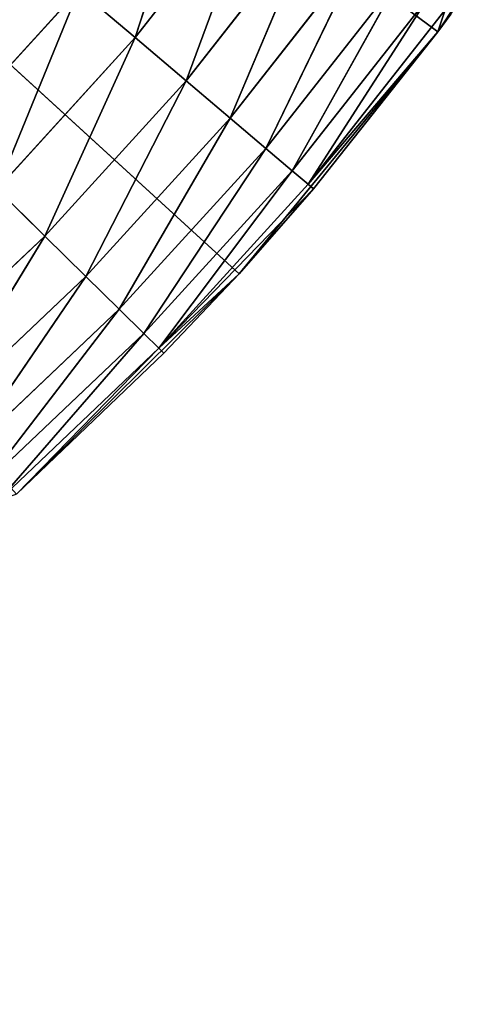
# Model space of a CAD drawing. Extents: x 0.4 to 80.4, y 0.1 to 20.1.
# Tile 104 of 256: x 2.8281 to 2.9249, y 1.9729 to 2.1831. Entities that reach past the tile are written whole.
import ezdxf

# ---------------------------------------------------------------- set-up
doc = ezdxf.new("R2010")
doc.units = 0
doc.header["$LTSCALE"] = 2.54
doc.layers.get('0').update_dxf_attribs({"color": 13, "linetype": 'CONTINUOUS'})

# ---------------------------------------------------------------- blocks, each defined once
blk = doc.blocks.new('P__KA_KUCHENNA_MOLISA_STL')
at = {"color": 0}
for p, q in [((2.87503, 2.12885, 89.4), (2.395, 2.56711, 89.4)), ((2.87503, 2.12885, 89.4), (2.395, 2.56711, 89.4)), ((2.91755, 2.18053, 89.4), (2.395, 2.56711, 89.4)), ((2.91755, 2.18053, 89.4), (2.395, 2.56711, 89.4)), ((2.95453, 2.23631, 89.4), (2.91755, 2.18053, 89.4)), ((2.95453, 2.23631, 89.4), (2.91755, 2.18053, 89.4)), ((2.85282, 2.17929, 88.9134), (2.86714, 2.22305, 88.90603)), ((2.85282, 2.17929, 88.9134), (2.86714, 2.22305, 88.90603)), ((2.91755, 2.18053, 89.4), (2.94686, 2.22366, 89)), ((2.91755, 2.18053, 89.4), (2.94686, 2.22366, 89)), ((2.85282, 2.17929, 88.9134), (2.87991, 2.21375, 88.9134)), ((2.85282, 2.17929, 88.9134), (2.87991, 2.21375, 88.9134)), ((2.86372, 2.17006, 88.92339), (2.87991, 2.21375, 88.9134)), ((2.86372, 2.17006, 88.92339), (2.87991, 2.21375, 88.9134)), ((2.86372, 2.17006, 88.92339), (2.89145, 2.20534, 88.92339)), ((2.86372, 2.17006, 88.92339), (2.89145, 2.20534, 88.92339)), ((2.87312, 2.1621, 88.93572), (2.89145, 2.20534, 88.92339)), ((2.87312, 2.1621, 88.93572), (2.89145, 2.20534, 88.92339)), ((2.87312, 2.1621, 88.93572), (2.90141, 2.19808, 88.93572)), ((2.87312, 2.1621, 88.93572), (2.90141, 2.19808, 88.93572)), ((2.88075, 2.15563, 88.95), (2.90141, 2.19808, 88.93572)), ((2.88075, 2.15563, 88.95), (2.90141, 2.19808, 88.93572)), ((2.88075, 2.15563, 88.95), (2.90949, 2.19219, 88.95)), ((2.88075, 2.15563, 88.95), (2.90949, 2.19219, 88.95)), ((2.88637, 2.15087, 88.9658), (2.90949, 2.19219, 88.95)), ((2.88637, 2.15087, 88.9658), (2.90949, 2.19219, 88.95)), ((2.84077, 2.1895, 88.90603), (2.81201, 2.15797, 88.90603)), ((2.84077, 2.1895, 88.90603), (2.81201, 2.15797, 88.90603)), ((2.84077, 2.1895, 88.90603), (2.82329, 2.14691, 88.9134)), ((2.84077, 2.1895, 88.90603), (2.82329, 2.14691, 88.9134)), ((2.84077, 2.1895, 88.90603), (2.85282, 2.17929, 88.9134)), ((2.84077, 2.1895, 88.90603), (2.85282, 2.17929, 88.9134)), ((2.88637, 2.15087, 88.9658), (2.91544, 2.18785, 88.9658)), ((2.88637, 2.15087, 88.9658), (2.91544, 2.18785, 88.9658)), ((2.88981, 2.14796, 88.98264), (2.91544, 2.18785, 88.9658)), ((2.88981, 2.14796, 88.98264), (2.91544, 2.18785, 88.9658)), ((2.88981, 2.14796, 88.98264), (2.91909, 2.18519, 88.98264)), ((2.88981, 2.14796, 88.98264), (2.91909, 2.18519, 88.98264)), ((2.91755, 2.18053, 89), (2.91909, 2.18519, 88.98264)), ((2.91755, 2.18053, 89.4), (2.92032, 2.1843, 89)), ((2.91755, 2.18053, 89), (2.92032, 2.1843, 89)), ((2.91755, 2.18053, 89.4), (2.92032, 2.1843, 89)), ((2.91755, 2.18053, 89.4), (2.87503, 2.12885, 89.4)), ((2.91755, 2.18053, 89.4), (2.87503, 2.12885, 89.4)), ((2.88981, 2.14796, 88.98264), (2.91755, 2.18053, 89)), ((2.88981, 2.14796, 88.98264), (2.91755, 2.18053, 89)), ((2.89097, 2.14697, 89), (2.91755, 2.18053, 89.4)), ((2.89097, 2.14697, 89), (2.91755, 2.18053, 89.4)), ((2.89097, 2.14697, 89), (2.91755, 2.18053, 89)), ((2.89097, 2.14697, 89), (2.91755, 2.18053, 89)), ((2.91755, 2.18053, 89), (2.91755, 2.18053, 89.4)), ((2.91755, 2.18053, 89), (2.91755, 2.18053, 89.4)), ((2.85282, 2.17929, 88.9134), (2.82329, 2.14691, 88.9134)), ((2.85282, 2.17929, 88.9134), (2.82329, 2.14691, 88.9134)), ((2.85282, 2.17929, 88.9134), (2.83348, 2.13691, 88.92339)), ((2.85282, 2.17929, 88.9134), (2.83348, 2.13691, 88.92339)), ((2.85282, 2.17929, 88.9134), (2.86372, 2.17006, 88.92339)), ((2.85282, 2.17929, 88.9134), (2.86372, 2.17006, 88.92339)), ((2.86372, 2.17006, 88.92339), (2.83348, 2.13691, 88.92339)), ((2.86372, 2.17006, 88.92339), (2.83348, 2.13691, 88.92339)), ((2.86372, 2.17006, 88.92339), (2.84228, 2.12828, 88.93572)), ((2.86372, 2.17006, 88.92339), (2.84228, 2.12828, 88.93572)), ((2.86372, 2.17006, 88.92339), (2.87312, 2.1621, 88.93572)), ((2.86372, 2.17006, 88.92339), (2.87312, 2.1621, 88.93572)), ((2.87312, 2.1621, 88.93572), (2.84228, 2.12828, 88.93572)), ((2.87312, 2.1621, 88.93572), (2.84228, 2.12828, 88.93572)), ((2.87312, 2.1621, 88.93572), (2.84942, 2.12127, 88.95)), ((2.87312, 2.1621, 88.93572), (2.84942, 2.12127, 88.95)), ((2.87312, 2.1621, 88.93572), (2.88075, 2.15563, 88.95)), ((2.87312, 2.1621, 88.93572), (2.88075, 2.15563, 88.95)), ((2.88075, 2.15563, 88.95), (2.84942, 2.12127, 88.95)), ((2.88075, 2.15563, 88.95), (2.84942, 2.12127, 88.95)), ((2.88075, 2.15563, 88.95), (2.85468, 2.11611, 88.9658)), ((2.88075, 2.15563, 88.95), (2.85468, 2.11611, 88.9658)), ((2.88075, 2.15563, 88.95), (2.88637, 2.15087, 88.9658)), ((2.88075, 2.15563, 88.95), (2.88637, 2.15087, 88.9658)), ((2.88637, 2.15087, 88.9658), (2.85468, 2.11611, 88.9658)), ((2.88637, 2.15087, 88.9658), (2.85468, 2.11611, 88.9658)), ((2.88637, 2.15087, 88.9658), (2.8579, 2.11296, 88.98264)), ((2.88637, 2.15087, 88.9658), (2.8579, 2.11296, 88.98264)), ((2.88637, 2.15087, 88.9658), (2.88981, 2.14796, 88.98264)), ((2.88637, 2.15087, 88.9658), (2.88981, 2.14796, 88.98264)), ((2.83348, 2.13691, 88.92339), (2.82329, 2.14691, 88.9134)), ((2.83348, 2.13691, 88.92339), (2.82329, 2.14691, 88.9134)), ((2.88981, 2.14796, 88.98264), (2.8579, 2.11296, 88.98264)), ((2.88981, 2.14796, 88.98264), (2.8579, 2.11296, 88.98264)), ((2.89097, 2.14697, 89), (2.8579, 2.11296, 88.98264)), ((2.89097, 2.14697, 89), (2.8579, 2.11296, 88.98264)), ((2.87503, 2.12885, 89.4), (2.89097, 2.14697, 89)), ((2.87503, 2.12885, 89), (2.89097, 2.14697, 89)), ((2.87503, 2.12885, 89.4), (2.89097, 2.14697, 89)), ((2.87503, 2.12885, 89), (2.89097, 2.14697, 89)), ((2.89097, 2.14697, 89), (2.88981, 2.14796, 88.98264)), ((2.89097, 2.14697, 89), (2.88981, 2.14796, 88.98264)), ((2.80091, 2.10605, 88.92339), (2.83348, 2.13691, 88.92339)), ((2.80091, 2.10605, 88.92339), (2.83348, 2.13691, 88.92339)), ((2.80905, 2.0968, 88.93572), (2.83348, 2.13691, 88.92339)), ((2.80905, 2.0968, 88.93572), (2.83348, 2.13691, 88.92339)), ((2.84228, 2.12828, 88.93572), (2.83348, 2.13691, 88.92339)), ((2.84228, 2.12828, 88.93572), (2.83348, 2.13691, 88.92339)), ((2.80905, 2.0968, 88.93572), (2.84228, 2.12828, 88.93572)), ((2.80905, 2.0968, 88.93572), (2.84228, 2.12828, 88.93572)), ((2.81566, 2.08929, 88.95), (2.84228, 2.12828, 88.93572)), ((2.81566, 2.08929, 88.95), (2.84228, 2.12828, 88.93572)), ((2.87503, 2.12885, 89.4), (2.82743, 2.08182, 89.4)), ((2.87503, 2.12885, 89.4), (2.82743, 2.08182, 89.4)), ((2.84942, 2.12127, 88.95), (2.84228, 2.12828, 88.93572)), ((2.84942, 2.12127, 88.95), (2.84228, 2.12828, 88.93572)), ((2.87503, 2.12885, 89), (2.8579, 2.11296, 88.98264)), ((2.87503, 2.12885, 89), (2.8579, 2.11296, 88.98264)), ((2.85898, 2.11189, 89), (2.87503, 2.12885, 89.4)), ((2.85898, 2.11189, 89), (2.87503, 2.12885, 89.4)), ((2.85898, 2.11189, 89), (2.87503, 2.12885, 89)), ((2.85898, 2.11189, 89), (2.87503, 2.12885, 89)), ((2.87503, 2.12885, 89), (2.87503, 2.12885, 89.4)), ((2.87503, 2.12885, 89), (2.87503, 2.12885, 89.4)), ((2.81566, 2.08929, 88.95), (2.84942, 2.12127, 88.95)), ((2.81566, 2.08929, 88.95), (2.84942, 2.12127, 88.95)), ((2.82053, 2.08376, 88.9658), (2.84942, 2.12127, 88.95)), ((2.82053, 2.08376, 88.9658), (2.84942, 2.12127, 88.95)), ((2.85468, 2.11611, 88.9658), (2.84942, 2.12127, 88.95)), ((2.85468, 2.11611, 88.9658), (2.84942, 2.12127, 88.95)), ((2.82053, 2.08376, 88.9658), (2.85468, 2.11611, 88.9658)), ((2.82053, 2.08376, 88.9658), (2.85468, 2.11611, 88.9658)), ((2.82351, 2.08038, 88.98264), (2.85468, 2.11611, 88.9658)), ((2.82351, 2.08038, 88.98264), (2.85468, 2.11611, 88.9658)), ((2.8579, 2.11296, 88.98264), (2.85468, 2.11611, 88.9658)), ((2.8579, 2.11296, 88.98264), (2.85468, 2.11611, 88.9658)), ((2.82351, 2.08038, 88.98264), (2.8579, 2.11296, 88.98264)), ((2.82351, 2.08038, 88.98264), (2.8579, 2.11296, 88.98264)), ((2.82743, 2.08182, 89), (2.8579, 2.11296, 88.98264)), ((2.82743, 2.08182, 89), (2.8579, 2.11296, 88.98264)), ((2.8579, 2.11296, 88.98264), (2.85898, 2.11189, 89)), ((2.8579, 2.11296, 88.98264), (2.85898, 2.11189, 89)), ((2.82743, 2.08182, 89.4), (2.85898, 2.11189, 89)), ((2.82743, 2.08182, 89), (2.85898, 2.11189, 89)), ((2.82743, 2.08182, 89.4), (2.85898, 2.11189, 89)), ((2.82743, 2.08182, 89), (2.85898, 2.11189, 89))]:
    blk.add_line(p, q, dxfattribs=at)
mesh = blk.add_polyface(dxfattribs=at)
corners = [(2.87503, 2.12885, 89.4), (2.395, 2.56711, 89.4), (2.82743, 2.08182, 89.4)]
mesh.append_faces([[corners[k] for k in face] for face in [(0, 1, 2)]], dxfattribs={"color": 0})
mesh = blk.add_polyface(dxfattribs=at)
corners = [(2.91755, 2.18053, 89.4), (2.395, 2.56711, 89.4), (2.87503, 2.12885, 89.4)]
mesh.append_faces([[corners[k] for k in face] for face in [(0, 1, 2)]], dxfattribs={"color": 0})
mesh = blk.add_polyface(dxfattribs=at)
corners = [(2.95453, 2.23631, 89.4), (2.395, 2.56711, 89.4), (2.91755, 2.18053, 89.4)]
mesh.append_faces([[corners[k] for k in face] for face in [(0, 1, 2)]], dxfattribs={"color": 0})
mesh = blk.add_polyface(dxfattribs=at)
corners = [(78.05032, 2.50633, 89.4), (0.395, 0.26711, 89.4), (2.395, 2.21711, 89.4)]
mesh.append_faces([[corners[k] for k in face] for face in [(0, 1, 2)]], dxfattribs={"color": 0})
mesh = blk.add_polyface(dxfattribs=at)
corners = [(78.06611, 2.4474, 89.4), (0.395, 0.26711, 89.4), (78.05032, 2.50633, 89.4)]
mesh.append_faces([[corners[k] for k in face] for face in [(0, 1, 2)]], dxfattribs={"color": 0})
mesh = blk.add_polyface(dxfattribs=at)
corners = [(78.09189, 2.39211, 89.4), (0.395, 0.26711, 89.4), (78.06611, 2.4474, 89.4)]
mesh.append_faces([[corners[k] for k in face] for face in [(0, 1, 2)]], dxfattribs={"color": 0})
mesh = blk.add_polyface(dxfattribs=at)
corners = [(78.12689, 2.34213, 89.4), (0.395, 0.26711, 89.4), (78.09189, 2.39211, 89.4)]
mesh.append_faces([[corners[k] for k in face] for face in [(0, 1, 2)]], dxfattribs={"color": 0})
mesh = blk.add_polyface(dxfattribs=at)
corners = [(78.12689, 2.34213, 89.5), (78.09189, 2.39211, 89.5), (0.395, 0.26711, 89.5)]
mesh.append_faces([[corners[k] for k in face] for face in [(0, 1, 2)]], dxfattribs={"color": 0})
mesh = blk.add_polyface(dxfattribs=at)
corners = [(78.09189, 2.39211, 89.5), (2.61998, 2.299, 89.5), (0.395, 0.26711, 89.5)]
mesh.append_faces([[corners[k] for k in face] for face in [(0, 1, 2)]], dxfattribs={"color": 0})
mesh = blk.add_polyface(dxfattribs=at)
corners = [(78.17003, 2.299, 89.4), (0.395, 0.26711, 89.4), (78.12689, 2.34213, 89.4)]
mesh.append_faces([[corners[k] for k in face] for face in [(0, 1, 2)]], dxfattribs={"color": 0})
mesh = blk.add_polyface(dxfattribs=at)
corners = [(78.17003, 2.299, 89.5), (78.12689, 2.34213, 89.5), (0.395, 0.26711, 89.5)]
mesh.append_faces([[corners[k] for k in face] for face in [(0, 1, 2)]], dxfattribs={"color": 0})
mesh = blk.add_polyface(dxfattribs=at)
corners = [(80.395, 0.26711, 89.4), (0.395, 0.26711, 89.4), (78.17003, 2.299, 89.4)]
mesh.append_faces([[corners[k] for k in face] for face in [(0, 1, 2)]], dxfattribs={"color": 0})
mesh = blk.add_polyface(dxfattribs=at)
corners = [(78.22, 2.264, 89.5), (78.17003, 2.299, 89.5), (0.395, 0.26711, 89.5)]
mesh.append_faces([[corners[k] for k in face] for face in [(0, 1, 2)]], dxfattribs={"color": 0})
mesh = blk.add_polyface(dxfattribs=at)
corners = [(78.27529, 2.23822, 89.5), (78.22, 2.264, 89.5), (0.395, 0.26711, 89.5)]
mesh.append_faces([[corners[k] for k in face] for face in [(0, 1, 2)]], dxfattribs={"color": 0})
mesh = blk.add_polyface(dxfattribs=at)
corners = [(80.395, 0.26711, 89.5), (78.27529, 2.23822, 89.5), (0.395, 0.26711, 89.5)]
mesh.append_faces([[corners[k] for k in face] for face in [(0, 1, 2)]], dxfattribs={"color": 0})
mesh = blk.add_polyface(dxfattribs=at)
corners = [(2.95453, 2.23631, 89.4), (2.91755, 2.18053, 89.4), (2.94686, 2.22366, 89)]
mesh.append_faces([[corners[k] for k in face] for face in [(0, 1, 2)]], dxfattribs={"color": 0})
mesh = blk.add_polyface(dxfattribs=at)
corners = [(2.86714, 2.22305, 88.90603), (2.85282, 2.17929, 88.9134), (2.84077, 2.1895, 88.90603)]
mesh.append_faces([[corners[k] for k in face] for face in [(0, 1, 2)]], dxfattribs={"color": 0})
mesh = blk.add_polyface(dxfattribs=at)
corners = [(2.87991, 2.21375, 88.9134), (2.85282, 2.17929, 88.9134), (2.86714, 2.22305, 88.90603)]
mesh.append_faces([[corners[k] for k in face] for face in [(0, 1, 2)]], dxfattribs={"color": 0})
mesh = blk.add_polyface(dxfattribs=at)
corners = [(2.94686, 2.22366, 89), (2.91755, 2.18053, 89.4), (2.92032, 2.1843, 89)]
mesh.append_faces([[corners[k] for k in face] for face in [(0, 1, 2)]], dxfattribs={"color": 0})
mesh = blk.add_polyface(dxfattribs=at)
corners = [(2.87991, 2.21375, 88.9134), (2.86372, 2.17006, 88.92339), (2.85282, 2.17929, 88.9134)]
mesh.append_faces([[corners[k] for k in face] for face in [(0, 1, 2)]], dxfattribs={"color": 0})
mesh = blk.add_polyface(dxfattribs=at)
corners = [(2.89145, 2.20534, 88.92339), (2.86372, 2.17006, 88.92339), (2.87991, 2.21375, 88.9134)]
mesh.append_faces([[corners[k] for k in face] for face in [(0, 1, 2)]], dxfattribs={"color": 0})
mesh = blk.add_polyface(dxfattribs=at)
corners = [(2.89145, 2.20534, 88.92339), (2.87312, 2.1621, 88.93572), (2.86372, 2.17006, 88.92339)]
mesh.append_faces([[corners[k] for k in face] for face in [(0, 1, 2)]], dxfattribs={"color": 0})
mesh = blk.add_polyface(dxfattribs=at)
corners = [(2.90141, 2.19808, 88.93572), (2.87312, 2.1621, 88.93572), (2.89145, 2.20534, 88.92339)]
mesh.append_faces([[corners[k] for k in face] for face in [(0, 1, 2)]], dxfattribs={"color": 0})
mesh = blk.add_polyface(dxfattribs=at)
corners = [(2.84077, 2.1895, 88.90603), (2.81201, 2.15797, 88.90603), (2.82792, 2.20039, 88.90152)]
mesh.append_faces([[corners[k] for k in face] for face in [(0, 1, 2)]], dxfattribs={"color": 0})
mesh = blk.add_polyface(dxfattribs=at)
corners = [(2.90141, 2.19808, 88.93572), (2.88075, 2.15563, 88.95), (2.87312, 2.1621, 88.93572)]
mesh.append_faces([[corners[k] for k in face] for face in [(0, 1, 2)]], dxfattribs={"color": 0})
mesh = blk.add_polyface(dxfattribs=at)
corners = [(2.90141, 2.19808, 88.93572), (2.90949, 2.19219, 88.95), (2.88075, 2.15563, 88.95)]
mesh.append_faces([[corners[k] for k in face] for face in [(0, 1, 2)]], dxfattribs={"color": 0})
mesh = blk.add_polyface(dxfattribs=at)
corners = [(2.90949, 2.19219, 88.95), (2.88637, 2.15087, 88.9658), (2.88075, 2.15563, 88.95)]
mesh.append_faces([[corners[k] for k in face] for face in [(0, 1, 2)]], dxfattribs={"color": 0})
mesh = blk.add_polyface(dxfattribs=at)
corners = [(2.90949, 2.19219, 88.95), (2.91544, 2.18785, 88.9658), (2.88637, 2.15087, 88.9658)]
mesh.append_faces([[corners[k] for k in face] for face in [(0, 1, 2)]], dxfattribs={"color": 0})
mesh = blk.add_polyface(dxfattribs=at)
corners = [(2.84077, 2.1895, 88.90603), (2.82329, 2.14691, 88.9134), (2.81201, 2.15797, 88.90603)]
mesh.append_faces([[corners[k] for k in face] for face in [(0, 1, 2)]], dxfattribs={"color": 0})
mesh = blk.add_polyface(dxfattribs=at)
corners = [(2.85282, 2.17929, 88.9134), (2.82329, 2.14691, 88.9134), (2.84077, 2.1895, 88.90603)]
mesh.append_faces([[corners[k] for k in face] for face in [(0, 1, 2)]], dxfattribs={"color": 0})
mesh = blk.add_polyface(dxfattribs=at)
corners = [(2.91544, 2.18785, 88.9658), (2.88981, 2.14796, 88.98264), (2.88637, 2.15087, 88.9658)]
mesh.append_faces([[corners[k] for k in face] for face in [(0, 1, 2)]], dxfattribs={"color": 0})
mesh = blk.add_polyface(dxfattribs=at)
corners = [(2.91544, 2.18785, 88.9658), (2.91909, 2.18519, 88.98264), (2.88981, 2.14796, 88.98264)]
mesh.append_faces([[corners[k] for k in face] for face in [(0, 1, 2)]], dxfattribs={"color": 0})
mesh = blk.add_polyface(dxfattribs=at)
corners = [(2.91909, 2.18519, 88.98264), (2.91755, 2.18053, 89), (2.88981, 2.14796, 88.98264)]
mesh.append_faces([[corners[k] for k in face] for face in [(0, 1, 2)]], dxfattribs={"color": 0})
mesh = blk.add_polyface(dxfattribs=at)
corners = [(2.92032, 2.1843, 89), (2.91755, 2.18053, 89.4), (2.91755, 2.18053, 89)]
mesh.append_faces([[corners[k] for k in face] for face in [(0, 1, 2)]], dxfattribs={"color": 0})
mesh = blk.add_polyface(dxfattribs=at)
corners = [(2.91755, 2.18053, 89.4), (2.87503, 2.12885, 89.4), (2.89097, 2.14697, 89)]
mesh.append_faces([[corners[k] for k in face] for face in [(0, 1, 2)]], dxfattribs={"color": 0})
mesh = blk.add_polyface(dxfattribs=at)
corners = [(2.91755, 2.18053, 89), (2.89097, 2.14697, 89), (2.88981, 2.14796, 88.98264)]
mesh.append_faces([[corners[k] for k in face] for face in [(0, 1, 2)]], dxfattribs={"color": 0})
mesh = blk.add_polyface(dxfattribs=at)
corners = [(2.91755, 2.18053, 89.4), (2.89097, 2.14697, 89), (2.91755, 2.18053, 89)]
mesh.append_faces([[corners[k] for k in face] for face in [(0, 1, 2)]], dxfattribs={"color": 0})
mesh = blk.add_polyface(dxfattribs=at)
corners = [(2.85282, 2.17929, 88.9134), (2.83348, 2.13691, 88.92339), (2.82329, 2.14691, 88.9134)]
mesh.append_faces([[corners[k] for k in face] for face in [(0, 1, 2)]], dxfattribs={"color": 0})
mesh = blk.add_polyface(dxfattribs=at)
corners = [(2.86372, 2.17006, 88.92339), (2.83348, 2.13691, 88.92339), (2.85282, 2.17929, 88.9134)]
mesh.append_faces([[corners[k] for k in face] for face in [(0, 1, 2)]], dxfattribs={"color": 0})
mesh = blk.add_polyface(dxfattribs=at)
corners = [(2.86372, 2.17006, 88.92339), (2.84228, 2.12828, 88.93572), (2.83348, 2.13691, 88.92339)]
mesh.append_faces([[corners[k] for k in face] for face in [(0, 1, 2)]], dxfattribs={"color": 0})
mesh = blk.add_polyface(dxfattribs=at)
corners = [(2.87312, 2.1621, 88.93572), (2.84228, 2.12828, 88.93572), (2.86372, 2.17006, 88.92339)]
mesh.append_faces([[corners[k] for k in face] for face in [(0, 1, 2)]], dxfattribs={"color": 0})
mesh = blk.add_polyface(dxfattribs=at)
corners = [(2.87312, 2.1621, 88.93572), (2.84942, 2.12127, 88.95), (2.84228, 2.12828, 88.93572)]
mesh.append_faces([[corners[k] for k in face] for face in [(0, 1, 2)]], dxfattribs={"color": 0})
mesh = blk.add_polyface(dxfattribs=at)
corners = [(2.87312, 2.1621, 88.93572), (2.88075, 2.15563, 88.95), (2.84942, 2.12127, 88.95)]
mesh.append_faces([[corners[k] for k in face] for face in [(0, 1, 2)]], dxfattribs={"color": 0})
mesh = blk.add_polyface(dxfattribs=at)
corners = [(2.88075, 2.15563, 88.95), (2.85468, 2.11611, 88.9658), (2.84942, 2.12127, 88.95)]
mesh.append_faces([[corners[k] for k in face] for face in [(0, 1, 2)]], dxfattribs={"color": 0})
mesh = blk.add_polyface(dxfattribs=at)
corners = [(2.88075, 2.15563, 88.95), (2.88637, 2.15087, 88.9658), (2.85468, 2.11611, 88.9658)]
mesh.append_faces([[corners[k] for k in face] for face in [(0, 1, 2)]], dxfattribs={"color": 0})
mesh = blk.add_polyface(dxfattribs=at)
corners = [(2.88637, 2.15087, 88.9658), (2.8579, 2.11296, 88.98264), (2.85468, 2.11611, 88.9658)]
mesh.append_faces([[corners[k] for k in face] for face in [(0, 1, 2)]], dxfattribs={"color": 0})
mesh = blk.add_polyface(dxfattribs=at)
corners = [(2.88637, 2.15087, 88.9658), (2.88981, 2.14796, 88.98264), (2.8579, 2.11296, 88.98264)]
mesh.append_faces([[corners[k] for k in face] for face in [(0, 1, 2)]], dxfattribs={"color": 0})
mesh = blk.add_polyface(dxfattribs=at)
corners = [(2.83348, 2.13691, 88.92339), (2.80091, 2.10605, 88.92339), (2.82329, 2.14691, 88.9134)]
mesh.append_faces([[corners[k] for k in face] for face in [(0, 1, 2)]], dxfattribs={"color": 0})
mesh = blk.add_polyface(dxfattribs=at)
corners = [(2.88981, 2.14796, 88.98264), (2.89097, 2.14697, 89), (2.8579, 2.11296, 88.98264)]
mesh.append_faces([[corners[k] for k in face] for face in [(0, 1, 2)]], dxfattribs={"color": 0})
mesh = blk.add_polyface(dxfattribs=at)
corners = [(2.89097, 2.14697, 89), (2.87503, 2.12885, 89), (2.8579, 2.11296, 88.98264)]
mesh.append_faces([[corners[k] for k in face] for face in [(0, 1, 2)]], dxfattribs={"color": 0})
mesh = blk.add_polyface(dxfattribs=at)
corners = [(2.89097, 2.14697, 89), (2.87503, 2.12885, 89.4), (2.87503, 2.12885, 89)]
mesh.append_faces([[corners[k] for k in face] for face in [(0, 1, 2)]], dxfattribs={"color": 0})
mesh = blk.add_polyface(dxfattribs=at)
corners = [(2.83348, 2.13691, 88.92339), (2.80905, 2.0968, 88.93572), (2.80091, 2.10605, 88.92339)]
mesh.append_faces([[corners[k] for k in face] for face in [(0, 1, 2)]], dxfattribs={"color": 0})
mesh = blk.add_polyface(dxfattribs=at)
corners = [(2.84228, 2.12828, 88.93572), (2.80905, 2.0968, 88.93572), (2.83348, 2.13691, 88.92339)]
mesh.append_faces([[corners[k] for k in face] for face in [(0, 1, 2)]], dxfattribs={"color": 0})
mesh = blk.add_polyface(dxfattribs=at)
corners = [(2.81566, 2.08929, 88.95), (2.80905, 2.0968, 88.93572), (2.84228, 2.12828, 88.93572)]
mesh.append_faces([[corners[k] for k in face] for face in [(0, 1, 2)]], dxfattribs={"color": 0})
mesh = blk.add_polyface(dxfattribs=at)
corners = [(2.81566, 2.08929, 88.95), (2.84228, 2.12828, 88.93572), (2.84942, 2.12127, 88.95)]
mesh.append_faces([[corners[k] for k in face] for face in [(0, 1, 2)]], dxfattribs={"color": 0})
mesh = blk.add_polyface(dxfattribs=at)
corners = [(2.82743, 2.08182, 89.4), (2.85898, 2.11189, 89), (2.87503, 2.12885, 89.4)]
mesh.append_faces([[corners[k] for k in face] for face in [(0, 1, 2)]], dxfattribs={"color": 0})
mesh = blk.add_polyface(dxfattribs=at)
corners = [(2.87503, 2.12885, 89), (2.85898, 2.11189, 89), (2.8579, 2.11296, 88.98264)]
mesh.append_faces([[corners[k] for k in face] for face in [(0, 1, 2)]], dxfattribs={"color": 0})
mesh = blk.add_polyface(dxfattribs=at)
corners = [(2.87503, 2.12885, 89.4), (2.85898, 2.11189, 89), (2.87503, 2.12885, 89)]
mesh.append_faces([[corners[k] for k in face] for face in [(0, 1, 2)]], dxfattribs={"color": 0})
mesh = blk.add_polyface(dxfattribs=at)
corners = [(2.82053, 2.08376, 88.9658), (2.81566, 2.08929, 88.95), (2.84942, 2.12127, 88.95)]
mesh.append_faces([[corners[k] for k in face] for face in [(0, 1, 2)]], dxfattribs={"color": 0})
mesh = blk.add_polyface(dxfattribs=at)
corners = [(2.82053, 2.08376, 88.9658), (2.84942, 2.12127, 88.95), (2.85468, 2.11611, 88.9658)]
mesh.append_faces([[corners[k] for k in face] for face in [(0, 1, 2)]], dxfattribs={"color": 0})
mesh = blk.add_polyface(dxfattribs=at)
corners = [(2.82351, 2.08038, 88.98264), (2.82053, 2.08376, 88.9658), (2.85468, 2.11611, 88.9658)]
mesh.append_faces([[corners[k] for k in face] for face in [(0, 1, 2)]], dxfattribs={"color": 0})
mesh = blk.add_polyface(dxfattribs=at)
corners = [(2.82351, 2.08038, 88.98264), (2.85468, 2.11611, 88.9658), (2.8579, 2.11296, 88.98264)]
mesh.append_faces([[corners[k] for k in face] for face in [(0, 1, 2)]], dxfattribs={"color": 0})
mesh = blk.add_polyface(dxfattribs=at)
corners = [(2.82743, 2.08182, 89), (2.82351, 2.08038, 88.98264), (2.8579, 2.11296, 88.98264)]
mesh.append_faces([[corners[k] for k in face] for face in [(0, 1, 2)]], dxfattribs={"color": 0})
mesh = blk.add_polyface(dxfattribs=at)
corners = [(2.82743, 2.08182, 89), (2.8579, 2.11296, 88.98264), (2.85898, 2.11189, 89)]
mesh.append_faces([[corners[k] for k in face] for face in [(0, 1, 2)]], dxfattribs={"color": 0})
mesh = blk.add_polyface(dxfattribs=at)
corners = [(2.82743, 2.08182, 89.4), (2.82743, 2.08182, 89), (2.85898, 2.11189, 89)]
mesh.append_faces([[corners[k] for k in face] for face in [(0, 1, 2)]], dxfattribs={"color": 0})

msp = doc.modelspace()

# ---------------------------------------------------------------- block references
at = {"color": 0}
msp.add_blockref('P__KA_KUCHENNA_MOLISA_STL', (0, 0), dxfattribs=at)

doc.saveas('drawing.dxf')
